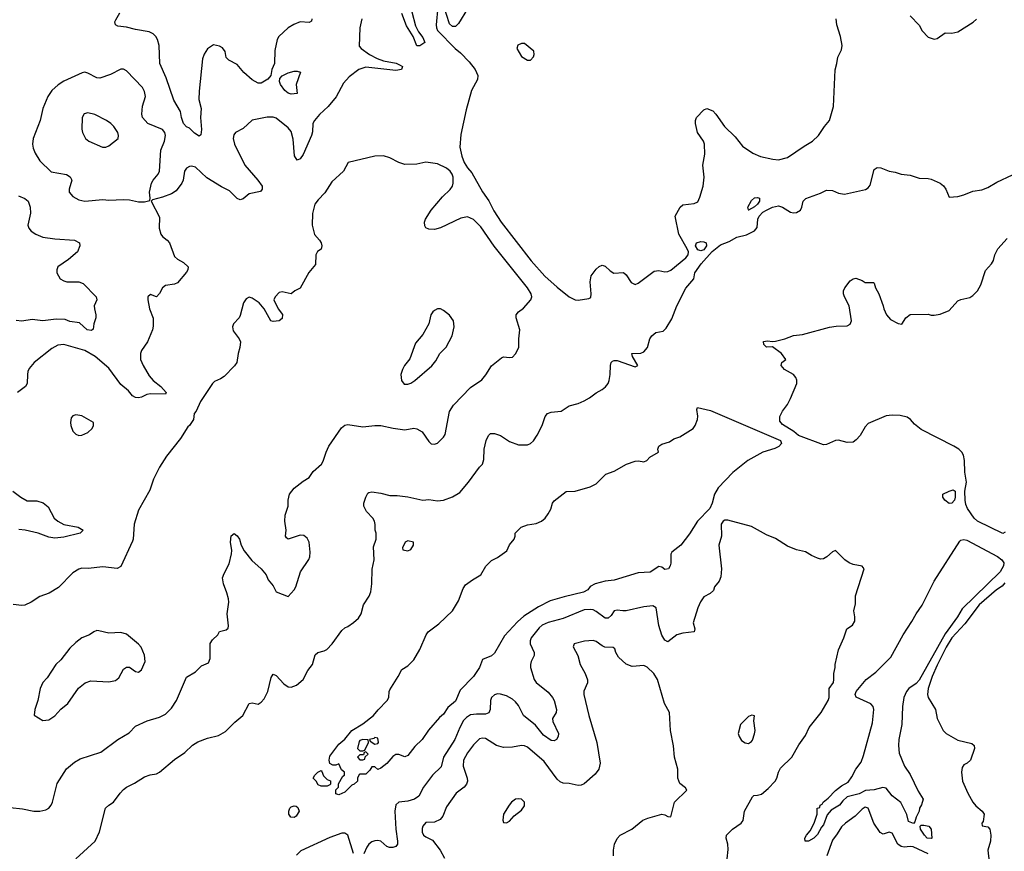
# Model space of a CAD drawing. Header units: inches. Extents: x 1473912 to 1647258, y 640388 to 773423.
# Tile 179 of 256: x 1551855 to 1558440, y 690861 to 696424. Entities that reach past the tile are written whole.
import ezdxf

# ---------------------------------------------------------------- set-up
doc = ezdxf.new("R2010")
doc.units = ezdxf.units.IN
doc.header["$MEASUREMENT"] = 0
doc.layers.add('B5659', color=7, linetype='Continuous')

msp = doc.modelspace()

# ---------------------------------------------------------------- linework, layer by layer
at = {"layer": 'B5659', "color": 5}
for points, elevation in [([(1553808.2, 696430), (1553805.5, 696414.5), (1553790, 696405.1), (1553730, 696408.7), (1553688.3, 696391.7), (1553650, 696369.6), (1553588.2, 696310), (1553577.1, 696290), (1553561.7, 696218.3), (1553559, 696130), (1553540.7, 696090), (1553534.7, 696050), (1553514.9, 696025.1), (1553470, 695998), (1553450, 695999.1), (1553410, 696021.7), (1553353.3, 696070), (1553310, 696122.8), (1553252.4, 696152.4), (1553235.8, 696170), (1553227.8, 696210), (1553210, 696235.6), (1553190, 696247.3), (1553150, 696256), (1553110, 696229.3), (1553087.7, 696192.3), (1553078, 696162), (1553053.9, 695946.1), (1553052.9, 695890), (1553067.7, 695830), (1553064.9, 695770), (1553070.2, 695689.8), (1553066.8, 695653.2), (1553056, 695644), (1553024.5, 695664.5), (1552990, 695697), (1552970, 695707.3), (1552949.8, 695730), (1552936.4, 695770), (1552931.1, 695810), (1552884.6, 695884.6), (1552834.8, 696034.8), (1552792.9, 696130), (1552786.5, 696250), (1552776.8, 696290), (1552766, 696310), (1552748.3, 696328.3), (1552721.3, 696341.3), (1552630, 696357.1), (1552570, 696373.8), (1552510, 696381.3), (1552495.1, 696390), (1552491.8, 696410), (1552496.6, 696423.4), (1552525.2, 696470)], 720), ([(1554476.6, 696476.6), (1554502.4, 696382.4), (1554521.3, 696341.3), (1554550, 696304), (1554564.7, 696270), (1554530, 696248), (1554510, 696248), (1554485.2, 696310), (1554442.5, 696382.5), (1554410, 696466)], 740), ([(1554650.6, 696510), (1554640.5, 696390), (1554642, 696370), (1554650, 696351.3), (1554767.2, 696230), (1554802, 696202), (1554861.9, 696141.9), (1554901.3, 696090), (1554918, 696050), (1554916.1, 696023.9), (1554876, 695950), (1554839.9, 695820.1), (1554805, 695655), (1554799.2, 695570), (1554812, 695510), (1554828.2, 695468.2), (1554850, 695432.4), (1554879.2, 695399.2), (1554950, 695272.9), (1554991.4, 695211.4), (1555025, 695145), (1555074.5, 695070), (1555275.6, 694810), (1555367.4, 694707.4), (1555450, 694633.8), (1555530, 694569), (1555569.7, 694550.3), (1555590, 694546.9), (1555661.6, 694558.4), (1555674.5, 694565.5), (1555676.4, 694590), (1555669.8, 694670.2), (1555675.8, 694710), (1555710, 694755.8), (1555730, 694773.4), (1555750, 694782.6), (1555770, 694776.1), (1555803.7, 694743.7), (1555827.7, 694727.7), (1555892.2, 694732.2), (1555910, 694717), (1555944.7, 694664.7), (1555970, 694652.4), (1555990, 694660.3), (1556098.6, 694741.4), (1556130, 694746.1), (1556170, 694737), (1556190, 694739.2), (1556210, 694748.3), (1556309.4, 694830), (1556324.6, 694850), (1556327.9, 694870), (1556319.9, 694890), (1556264.1, 694990), (1556238.4, 695110), (1556271.3, 695168.7), (1556290, 695185.5), (1556366.5, 695193.5), (1556390, 695205.5), (1556404.5, 695235.5), (1556426.9, 695310), (1556431.8, 695370), (1556422.5, 695450), (1556436, 695524), (1556434.5, 695590), (1556427.6, 695610), (1556388.8, 695670), (1556374, 695730), (1556374.5, 695750), (1556382, 695770), (1556430, 695820.5), (1556450, 695830.4), (1556490, 695813.7), (1556511.1, 695791.1), (1556568.7, 695708.7), (1556640, 695640), (1556690, 695578.4), (1556758.8, 695530), (1556810, 695507.9), (1556892, 695490), (1556930, 695486.5), (1556990, 695501.3), (1557101.8, 695578.2), (1557157, 695610), (1557198, 695650), (1557237.2, 695710), (1557271.2, 695748.8), (1557297.6, 695842.4), (1557307.8, 696087.8), (1557320.9, 696130), (1557327, 696173), (1557350, 696222), (1557356, 696250), (1557345.2, 696310), (1557319.3, 696390), (1557315.3, 696430)], 760), ([(1554850, 696496), (1554790, 696399), (1554770, 696379), (1554750, 696379), (1554730, 696395.3), (1554690, 696521.2)], 760), ([(1554143, 696430), (1554129.1, 696370), (1554126, 696246), (1554139.1, 696230), (1554194.9, 696190), (1554244.7, 696164.7), (1554287.6, 696147.6), (1554372.3, 696132.3), (1554400.3, 696120.3), (1554415.5, 696110), (1554409, 696090), (1554370, 696082.8), (1554170, 696106.4), (1554121.8, 696090), (1554058.9, 696041.1), (1554021, 695999), (1553971.9, 695908.1), (1553916.8, 695843.2), (1553859.4, 695790), (1553825.9, 695750), (1553816.1, 695730), (1553813.8, 695673.8), (1553807.3, 695650), (1553750, 695522), (1553730, 695492), (1553710, 695484.5), (1553693.7, 695513.7), (1553684.7, 695624.7), (1553670, 695676.2), (1553650, 695700.5), (1553570, 695765.7), (1553550, 695771.7), (1553510, 695770.9), (1553410, 695751.8), (1553350, 695696), (1553298.8, 695670), (1553286.3, 695653.7), (1553281.3, 695630), (1553290.4, 695590), (1553360.8, 695450), (1553447.4, 695350), (1553475.8, 695310), (1553477.1, 695290), (1553464.9, 695275.1), (1553390, 695258), (1553350, 695225.6), (1553330, 695217.6), (1553310, 695227.8), (1553258.3, 695278.3), (1553205.1, 695305.1), (1553105.9, 695365.9), (1553030, 695436.4), (1553003.7, 695443.7), (1552990, 695442.4), (1552970, 695430.8), (1552956.5, 695410), (1552947.3, 695350), (1552939.7, 695330), (1552900.3, 695279.7), (1552870, 695259.2), (1552810, 695235.6), (1552742, 695218), (1552734, 695210), (1552790, 695102), (1552788.4, 695030), (1552798.7, 694990), (1552810, 694973), (1552840.5, 694950), (1552857.1, 694930), (1552890, 694838.8), (1552910, 694822), (1552950, 694800.5), (1552980.4, 694770), (1552978.9, 694750), (1552970, 694734.5), (1552910, 694664.2), (1552890, 694654.7), (1552830, 694645.6), (1552810.2, 694629.8), (1552790, 694593.2), (1552770, 694569), (1552730, 694585.2), (1552711, 694570), (1552710.8, 694550), (1552723.8, 694490), (1552747.7, 694427.7), (1552747.4, 694372.6), (1552743.1, 694350), (1552708.5, 694270), (1552668.8, 694210), (1552661.7, 694190), (1552663.6, 694150), (1552679.5, 694110), (1552720.7, 694040.7), (1552747, 694010), (1552799.5, 693970), (1552834, 693930), (1552830, 693918), (1552730, 693920.3), (1552704, 693916), (1552670, 693899.1), (1552650, 693894.8), (1552630, 693896.8), (1552610, 693908.6), (1552582, 693942), (1552530, 693982.8), (1552450, 694093.6), (1552358.4, 694170), (1552289.6, 694210), (1552150, 694252), (1552110, 694247.6), (1552070, 694225.1), (1551950.6, 694130), (1551918.7, 694090), (1551909, 694070), (1551906.3, 694050), (1551905.3, 693990), (1551893, 693970), (1551840.7, 693930)], 740), ([(1557811.3, 696450), (1557870, 696386), (1557890.8, 696350), (1557930, 696306), (1557970, 696294), (1557990, 696297.3), (1558045.4, 696334.6), (1558090, 696332.4), (1558130, 696343.1), (1558232.5, 696407.5), (1558253, 696427)], 760), ([(1551790, 691154.8), (1551874.2, 691145.8), (1551950, 691130.4), (1551990, 691130.4), (1552030, 691138), (1552049.7, 691150.3), (1552065.1, 691170), (1552073.3, 691190), (1552104.5, 691315.5), (1552166.6, 691413.4), (1552222.3, 691457.8), (1552260.1, 691479.9), (1552396.6, 691523.4), (1552512, 691610), (1552587, 691653), (1552630, 691698.7), (1552706.2, 691733.8), (1552790, 691758), (1552830, 691778.7), (1552870, 691819.5), (1552904.5, 691870), (1552970, 692026), (1553030, 692062.8), (1553070, 692101), (1553117.2, 692122.8), (1553129.1, 692150.9), (1553129.5, 692250.5), (1553144.8, 692275.2), (1553179, 692310), (1553190, 692331), (1553236.5, 692343.5), (1553250, 692354), (1553252, 692370), (1553242.3, 692450), (1553252.3, 692527.7), (1553250.7, 692550), (1553241, 692590), (1553216.8, 692650), (1553211.7, 692690), (1553221.3, 692718.7), (1553254.9, 692785.1), (1553271.1, 692850), (1553272.7, 692872.7), (1553265.4, 692930), (1553270, 692971.3), (1553290, 692986), (1553310, 692971.3), (1553324, 692950), (1553334.9, 692910), (1553356.4, 692870), (1553406.3, 692806.3), (1553470.4, 692750), (1553504, 692710), (1553517.5, 692677.5), (1553550, 692636), (1553570, 692596), (1553650, 692566), (1553689.7, 692610.3), (1553700.7, 692630), (1553732.3, 692730), (1553787.9, 692812.1), (1553794.5, 692830), (1553797.1, 692862.9), (1553789.7, 692930), (1553776.2, 692956.2), (1553754.6, 692974.6), (1553730, 692976.9), (1553650, 692949.6), (1553638, 692958), (1553633.2, 692970), (1553636, 693010), (1553628.2, 693070), (1553629.7, 693110.3), (1553649.6, 693170.4), (1553649.7, 693210.3), (1553658.9, 693250), (1553690, 693290.4), (1553750, 693338), (1553790, 693360.7), (1553818.3, 693401.7), (1553873.3, 693450), (1553885.1, 693470), (1553904.4, 693530), (1553923.1, 693570), (1554007.3, 693692.7), (1554030, 693710.5), (1554050, 693716.4), (1554150, 693699.5), (1554230, 693710.4), (1554270, 693708.7), (1554351.5, 693691.5), (1554430, 693681.3), (1554490, 693692.4), (1554510, 693687.7), (1554546.2, 693666.2), (1554590, 693602.8), (1554607.1, 693587.1), (1554630, 693583.8), (1554650, 693590.5), (1554690, 693630.5), (1554701.1, 693650), (1554730, 693802.8), (1554754.9, 693845.1), (1554870, 693963.1), (1554944.7, 694015.3), (1554971.8, 694048.2), (1555011.2, 694108.8), (1555077, 694163), (1555090, 694167.7), (1555130, 694164), (1555150, 694166.8), (1555170, 694187.7), (1555193, 694230), (1555193, 694290), (1555200.5, 694350), (1555174.7, 694430), (1555176.2, 694450), (1555189.7, 694470.3), (1555224.8, 694495.2), (1555274, 694550), (1555280.9, 694570), (1555275.1, 694590), (1555251.3, 694630), (1555028.9, 694908.9), (1554938.5, 695038.5), (1554890, 695087.4), (1554850, 695104.1), (1554804, 695096), (1554670, 695031.9), (1554630, 695019.3), (1554590, 695022.4), (1554571.4, 695031.4), (1554563.8, 695043.8), (1554563, 695070), (1554569.7, 695090), (1554605.6, 695150), (1554682.2, 695237.8), (1554732.6, 695287.4), (1554748.4, 695310), (1554753.9, 695330), (1554754, 695370), (1554748.1, 695390), (1554733.3, 695410), (1554710, 695429.4), (1554650, 695459.6), (1554570, 695469.5), (1554510, 695456.9), (1554430, 695454.3), (1554390, 695467.3), (1554330, 695500.4), (1554287.1, 695512.9), (1554230, 695511.1), (1554052.2, 695467.8), (1554020.7, 695410), (1553942, 695338), (1553895.4, 695264.6), (1553850, 695219.3), (1553828.4, 695190), (1553812.3, 695127.7), (1553810.4, 695050), (1553827.2, 694987.2), (1553859.1, 694950), (1553870.5, 694930), (1553874.8, 694910), (1553870.6, 694889.4), (1553847.1, 694872.9), (1553834.8, 694850), (1553833.2, 694786.8), (1553788, 694732), (1553730, 694628), (1553694, 694610), (1553671.1, 694588.9), (1553610, 694602.7), (1553590, 694599.3), (1553562.8, 694570), (1553554.8, 694550), (1553584, 694490), (1553612.4, 694452.4), (1553610, 694425.2), (1553590, 694409.6), (1553550, 694404.5), (1553535.3, 694410), (1553489.2, 694490), (1553457, 694530), (1553410, 694561.7), (1553390, 694566.6), (1553370, 694556.3), (1553351.8, 694530), (1553330, 694444), (1553323, 694430), (1553284.4, 694390), (1553277, 694370), (1553282.3, 694342.3), (1553322.8, 694290), (1553330.7, 694270), (1553327.7, 694230), (1553315.5, 694190), (1553307, 694130), (1553292.3, 694107.7), (1553222.2, 694037.8), (1553198.7, 694021.3), (1553156.7, 694003.3), (1553144, 693990), (1553064, 693870), (1553035.3, 693804.7), (1553022, 693790), (1553018, 693750), (1552990.8, 693710), (1552978.8, 693701.2), (1552930, 693622), (1552836.7, 693503.3), (1552790.3, 693430), (1552750.5, 693350), (1552724.1, 693275.9), (1552650, 693142), (1552619.5, 693050), (1552614.4, 692950), (1552610, 692935.3), (1552530, 692766.3), (1552507.5, 692752.5), (1552410, 692764.2), (1552312.9, 692752.9), (1552270, 692755.1), (1552250, 692749.4), (1552210, 692724.5), (1552114, 692626), (1552052, 692588), (1551990, 692566.6), (1551932.3, 692527.7), (1551890, 692507.2), (1551870, 692504.5), (1551810, 692512.8)], 760), ([(1552230, 690810.8), (1552359.5, 690930), (1552388.2, 690991.8), (1552429.6, 691150), (1552450, 691170.6), (1552481.2, 691190), (1552525.6, 691250), (1552550, 691273.7), (1552569.8, 691290.2), (1552622.6, 691317.4), (1552690, 691360.4), (1552726.7, 691373.3), (1552770, 691380.4), (1552790, 691390.4), (1552890, 691475.8), (1552958.5, 691521.5), (1553010, 691570.4), (1553046.5, 691593.5), (1553110, 691618.9), (1553184, 691636), (1553230, 691661.6), (1553294.5, 691725.5), (1553347.6, 691770), (1553390, 691850.5), (1553410, 691854), (1553450, 691844.4), (1553470, 691858.7), (1553490, 691881.3), (1553513.5, 691930), (1553537, 692023), (1553550, 692046), (1553570, 692036.3), (1553621.6, 691981.6), (1553650, 691961.6), (1553670, 691959.1), (1553706.8, 691973.2), (1553750, 692011), (1553780.9, 692070), (1553813.2, 692110), (1553830, 692174.8), (1553849, 692190), (1553890, 692201.3), (1553908.4, 692211.6), (1553944.5, 692250), (1554010, 692339.1), (1554030, 692356.3), (1554050, 692364.9), (1554088.1, 692391.9), (1554119.8, 692420.2), (1554137.6, 692450), (1554155.1, 692510), (1554191.7, 692568.3), (1554202.8, 692597.2), (1554209.8, 692650.2), (1554211.1, 692748.9), (1554226, 692810), (1554221.5, 692898.5), (1554239.3, 692950), (1554239.3, 692990), (1554232.7, 693010), (1554232.3, 693047.7), (1554227, 693070), (1554217, 693090), (1554173.2, 693133.2), (1554155.6, 693170), (1554156.2, 693190), (1554170, 693231), (1554183.8, 693256.2), (1554190, 693262), (1554210, 693266), (1554270, 693256.4), (1554330, 693240.4), (1554378.9, 693241.1), (1554450, 693231.7), (1554550, 693208.9), (1554590, 693213.4), (1554650, 693206.5), (1554690, 693208.9), (1554750, 693231.7), (1554797.8, 693262.2), (1554857, 693330), (1554929.3, 693430), (1554949.5, 693450.5), (1554958, 693482), (1554960.9, 693550), (1554975.6, 693610), (1554990, 693642.8), (1555004.4, 693655.6), (1555030, 693656.4), (1555070, 693642.4), (1555130, 693603), (1555190, 693579.1), (1555250, 693580.3), (1555271.8, 693588.2), (1555290, 693606), (1555315, 693645), (1555348.5, 693710), (1555369.8, 693770.2), (1555383.6, 693790), (1555410, 693798.3), (1555475.8, 693804.2), (1555530, 693841.3), (1555590, 693856.9), (1555630, 693874.4), (1555665.8, 693894.2), (1555710, 693928.8), (1555749.8, 693950.2), (1555772.1, 693967.9), (1555789.6, 693990), (1555798, 694010), (1555804.2, 694050), (1555805.6, 694110), (1555809.7, 694130.3), (1555819.6, 694140.4), (1555830, 694144.9), (1555850, 694143.1), (1555970, 694102.8), (1555988, 694110), (1555954, 694170), (1555948.7, 694190), (1556010, 694193.1), (1556030, 694202), (1556053.3, 694230), (1556069.5, 694290), (1556082.7, 694310), (1556110, 694330.7), (1556159.3, 694340.7), (1556178.6, 694361.4), (1556217.2, 694422.8), (1556250, 694510.8), (1556310, 694627.3), (1556362.7, 694690), (1556369.7, 694730), (1556412.4, 694790), (1556485.9, 694874.1), (1556542.7, 694917.3), (1556599.3, 694940.7), (1556650, 694968.4), (1556716.2, 694983.8), (1556769.5, 695010.5), (1556786.6, 695033.4), (1556791.7, 695090), (1556800.3, 695110), (1556824.2, 695135.8), (1556849.9, 695150.1), (1556890, 695168.8), (1556930, 695177.6), (1556956, 695170), (1557010, 695136.3), (1557030, 695130.7), (1557050, 695134), (1557076, 695150), (1557086.6, 695170), (1557095.1, 695210), (1557111.5, 695228.5), (1557210, 695262.4), (1557250, 695283.7), (1557290, 695281.3), (1557330, 695262.4), (1557370, 695255.8), (1557511.7, 695288.3), (1557530, 695298.8), (1557542.4, 695317.6), (1557570, 695421), (1557590, 695435.5), (1557613.8, 695433.8), (1557670, 695410.6), (1557710, 695404), (1557750, 695390.6), (1557810, 695383.8), (1557870, 695364.4), (1557930, 695361.3), (1557950, 695355.8), (1558010, 695330.4), (1558033.3, 695313.3), (1558048, 695290), (1558070, 695236), (1558130, 695241.6), (1558170, 695251.8), (1558230, 695277.6), (1558290, 695285.5), (1558330, 695301.2), (1558390, 695336.1), (1558495.1, 695384.9)], 740), ([(1551845.8, 695245.8), (1551890, 695227), (1551912.2, 695210), (1551924.6, 695170), (1551926.7, 695130), (1551908.9, 695050), (1551915.3, 695030), (1551930.4, 695010), (1551961.6, 694990), (1552010, 694969.2), (1552090, 694958), (1552222, 694950), (1552254.8, 694930), (1552257.3, 694910), (1552240.7, 694870), (1552180.8, 694819.2), (1552110.7, 694770), (1552103, 694750), (1552104, 694730), (1552126, 694690), (1552150, 694677.3), (1552170.6, 694670.6), (1552250, 694670.4), (1552279.5, 694659.5), (1552366.8, 694570), (1552370.7, 694550), (1552353.4, 694510), (1552354, 694490), (1552364.9, 694450), (1552363, 694430), (1552350.5, 694390), (1552346.4, 694353.6), (1552335.2, 694344.8), (1552306, 694350), (1552254.9, 694394.9), (1552190, 694405.7), (1552157.9, 694417.9), (1552099.6, 694420.4), (1552010, 694409.8), (1551939.1, 694419.1), (1551870, 694407.7), (1551830.6, 694410.6)], 720), ([(1558444.7, 692995.3), (1558430, 692986), (1558261.3, 693070), (1558237.8, 693090), (1558193.3, 693153.3), (1558182, 693182), (1558177.7, 693210), (1558176.1, 693270), (1558186.3, 693330), (1558176.8, 693396.8), (1558174.7, 693474.7), (1558167, 693510), (1558156.3, 693530), (1558135.1, 693550), (1558102.9, 693570), (1557883.3, 693683.3), (1557839.1, 693719), (1557812.7, 693750), (1557790, 693765.5), (1557743.6, 693776.5), (1557690, 693779.5), (1557650, 693774.7), (1557530, 693722), (1557510, 693701), (1557476.9, 693643.1), (1557450, 693612.4), (1557430, 693598.8), (1557390, 693594.7), (1557330, 693611.6), (1557310, 693608.9), (1557250, 693583.2), (1557230, 693579.9), (1557063, 693643), (1557031.4, 693670), (1556956.2, 693716.2), (1556939.4, 693739.4), (1556937.6, 693770), (1556955.8, 693804.2), (1556990.3, 693849.7), (1557010, 693890.3), (1557052.5, 693990), (1557051.7, 694011.6), (1557044.8, 694030), (1557030, 694049.7), (1556970, 694084), (1556947.3, 694110), (1556952.7, 694130), (1556977.6, 694150), (1556949.6, 694190), (1556890, 694235.1), (1556850, 694234), (1556832, 694250), (1556829.7, 694270.3), (1556856.1, 694276.1), (1556890, 694270.6), (1556910, 694273.4), (1556972.1, 694287.9), (1557030, 694310.7), (1557090, 694318.8), (1557270, 694367.3), (1557314.4, 694374.4), (1557390, 694376), (1557410, 694386), (1557417, 694410), (1557402.7, 694510), (1557371.6, 694570), (1557364.5, 694590), (1557365.2, 694610), (1557374, 694630), (1557410, 694676), (1557430, 694690.8), (1557446.3, 694693.7), (1557490, 694678.8), (1557510, 694666.8), (1557565.4, 694665.4), (1557570, 694662), (1557578.4, 694630), (1557601.3, 694590), (1557630.6, 694510), (1557633.4, 694490), (1557653, 694450), (1557678.8, 694418.8), (1557730, 694391), (1557753.6, 694386.4), (1557782, 694430), (1557810, 694450.7), (1557930, 694453.4), (1557950, 694447.3), (1557970, 694447.7), (1558010, 694453.4), (1558070, 694479.3), (1558130, 694543), (1558150, 694552.4), (1558210, 694565.3), (1558230, 694578.4), (1558260.5, 694610), (1558283.5, 694650), (1558314.3, 694745.7), (1558353.2, 694790), (1558367, 694813), (1558376.2, 694850), (1558397, 694890), (1558459.1, 694960.9)], 720), ([(1551807.7, 693270), (1551862.8, 693230), (1551905.7, 693205.7), (1551970, 693205.2), (1552012.1, 693192.1), (1552046, 693166), (1552086.3, 693090), (1552108.8, 693068.8), (1552150, 693047.2), (1552244.7, 693030), (1552278.8, 693010), (1552275.5, 693004.5), (1552258, 692990), (1552150, 692962.7), (1552090, 692955.9), (1552050, 692963.4), (1551978.4, 692990), (1551892.3, 693010), (1551850, 693013.1)], 740), ([(1556586.6, 690810), (1556593.8, 690873.8), (1556589.8, 690909.8), (1556578.7, 690950), (1556582.9, 690970), (1556620.9, 691010), (1556679, 691050), (1556692.3, 691067.7), (1556702.7, 691130), (1556754.7, 691225.3), (1556765.7, 691234.3), (1556790, 691236.1), (1556815.4, 691244.6), (1556859.6, 691280.4), (1556908.2, 691330), (1556918.3, 691350), (1556928.8, 691391.2), (1556943.5, 691416.5), (1557018.5, 691490), (1557066, 691574), (1557110, 691635.5), (1557135.1, 691690), (1557215.1, 691790), (1557261.3, 691870), (1557268, 691890), (1557267.6, 691950), (1557296.9, 691990), (1557300.7, 692010), (1557299, 692050), (1557309.5, 692090.5), (1557308, 692110), (1557331.3, 692210), (1557366.3, 692290), (1557386, 692350), (1557425.1, 692374.9), (1557439.3, 692400.7), (1557440.7, 692430), (1557434.2, 692470), (1557444.3, 692515.7), (1557445.5, 692570), (1557502, 692750), (1557490, 692769.2), (1557430, 692779.3), (1557402, 692790), (1557374, 692810), (1557310, 692872.7), (1557290, 692864.2), (1557252.9, 692830), (1557230, 692817.7), (1557210, 692816.1), (1557190, 692821.3), (1557150, 692839.5), (1557110, 692865.4), (1557050, 692876.7), (1556990, 692902), (1556910, 692953.6), (1556850, 692978.4), (1556750, 693034.7), (1556590, 693075.7), (1556570, 693075.7), (1556560.3, 693070), (1556546.2, 693050), (1556547.4, 692970), (1556530.3, 692910), (1556547.6, 692750), (1556543.9, 692696.1), (1556531.8, 692668.2), (1556500.7, 692630), (1556494, 692606), (1556473.4, 692586.6), (1556430, 692562.7), (1556408, 692530), (1556390.4, 692489.6), (1556359.1, 692390), (1556370.7, 692350), (1556364.7, 692330), (1556290, 692320.4), (1556250.7, 692310), (1556190, 692261.6), (1556170, 692273.3), (1556150, 692307.8), (1556130, 692371.8), (1556111.5, 692490), (1556090, 692504), (1556030, 692497.3), (1555910, 692470.6), (1555888.9, 692468.9), (1555850, 692474.9), (1555830, 692470.8), (1555810, 692439.1), (1555790, 692419.8), (1555770, 692419.8), (1555710, 692466.3), (1555690, 692475.5), (1555670, 692479.6), (1555630, 692475.6), (1555490, 692418), (1555390, 692392.6), (1555350, 692373.6), (1555330, 692356.5), (1555276.5, 692290), (1555268.3, 692270), (1555269.2, 692249.2), (1555294.6, 692190), (1555295.3, 692170), (1555275.3, 692130), (1555270.3, 692110), (1555272, 692090), (1555295.8, 692010), (1555308, 691990), (1555390, 691924.9), (1555418.7, 691890), (1555429.1, 691869.1), (1555445.3, 691810), (1555442.4, 691790), (1555418.4, 691750), (1555419.5, 691730), (1555458.7, 691650), (1555457, 691630), (1555446, 691610), (1555430, 691599.7), (1555410, 691602), (1555358, 691638), (1555304.5, 691704.5), (1555223.2, 691770), (1555190, 691835.6), (1555170, 691861.8), (1555150, 691879.1), (1555110, 691901), (1555070, 691912.8), (1555050, 691914.2), (1555030, 691908), (1555010.4, 691890), (1555003.6, 691870), (1555002.3, 691810), (1554993.3, 691786.7), (1554970, 691777.6), (1554910, 691779.4), (1554870, 691773.3), (1554842.9, 691757.1), (1554823.7, 691736.3), (1554797.4, 691690), (1554765.3, 691610), (1554689.5, 691490), (1554673.6, 691426.4), (1554615.2, 691370), (1554556.1, 691290), (1554524.7, 691230), (1554495.8, 691210), (1554450, 691197.3), (1554390.8, 691189.2), (1554370, 691172.4), (1554364.4, 691130), (1554370.1, 691010), (1554382.5, 690930), (1554381.6, 690910), (1554370, 690892.6), (1554350, 690886.2), (1554327, 690887), (1554310, 690894), (1554270, 690928.4), (1554250, 690933.7), (1554230, 690932.2), (1554210, 690925.1), (1554190, 690909.7), (1554175.8, 690890), (1554155.8, 690844.2)], 740), ([(1558443.5, 692656.5), (1558425, 692635.1), (1558387.2, 692610), (1558271.4, 692510), (1558176.8, 692383.2), (1558090, 692289.2), (1558050, 692226.9), (1557990, 692106.5), (1557957.1, 692030), (1557929.6, 691950), (1557926.2, 691910), (1557931.6, 691890), (1557978.6, 691810), (1557991.5, 691750), (1558030.3, 691670), (1558050.2, 691650.2), (1558130, 691605.3), (1558222.4, 691582.4), (1558239.1, 691570), (1558241.6, 691550), (1558212.7, 691470), (1558190.7, 691450), (1558170, 691439.5), (1558157.3, 691422.7), (1558153.1, 691390), (1558159.7, 691330), (1558195.8, 691250), (1558230, 691190.4), (1558250, 691166.3), (1558292, 691130), (1558305.7, 691110), (1558298.5, 691061.5), (1558290.7, 691050), (1558291.3, 691031.3), (1558330, 691026), (1558342.8, 691010), (1558350.6, 690970), (1558347.3, 690930), (1558330.8, 690870), (1558338.4, 690790)], 740), ([(1555826, 690830), (1555825.8, 690870), (1555833.5, 690910), (1555850, 690948), (1555870, 690968.5), (1555949.6, 691010.4), (1556022, 691070), (1556055.9, 691084.1), (1556150, 691110.4), (1556170, 691106.4), (1556190, 691093.4), (1556210, 691091.3), (1556233.1, 691190), (1556316, 691270), (1556306.6, 691286.6), (1556270, 691314), (1556256.2, 691350), (1556256, 691410), (1556234, 691490), (1556226.9, 691566.9), (1556207.8, 691670), (1556200.9, 691790), (1556167.8, 691850), (1556119.3, 692010), (1556096.4, 692050), (1556052, 692092), (1556030, 692103.2), (1555950, 692097.5), (1555910, 692114.1), (1555860.3, 692160.3), (1555842.5, 692190), (1555835, 692215), (1555824.7, 692224.7), (1555767.7, 692227.7), (1555750, 692234.8), (1555710, 692265.1), (1555690, 692271.1), (1555632.2, 692267.8), (1555562.8, 692250), (1555556.3, 692230), (1555587, 692170), (1555602.8, 692110), (1555637.3, 692050), (1555651.9, 692008.1), (1555652.8, 691987.2), (1555626.6, 691933.4), (1555627.1, 691910), (1555661, 691770), (1555715.3, 691590), (1555737.3, 691450), (1555728.9, 691410), (1555703.8, 691376.2), (1555630, 691312.6), (1555610, 691303.1), (1555590, 691300.9), (1555530, 691314.7), (1555490, 691316.9), (1555470, 691327.1), (1555450, 691344.7), (1555361.4, 691461.4), (1555250, 691556.8), (1555230, 691566.4), (1555210, 691568.7), (1555150, 691558.2), (1555090, 691555.3), (1555044.2, 691570), (1554970, 691614.8), (1554950, 691618.7), (1554930, 691613.3), (1554890, 691573.5), (1554850, 691520.7), (1554823.5, 691470), (1554820.8, 691430), (1554848.3, 691350), (1554850.3, 691330), (1554843.6, 691310), (1554827.2, 691290), (1554774.6, 691250), (1554710, 691158.4), (1554684.2, 691095.8), (1554666.5, 691073.5), (1554630, 691056.3), (1554570, 691053), (1554550.5, 691030), (1554546.1, 691013.9), (1554547, 690990), (1554555.5, 690970), (1554570, 690958.4), (1554616.5, 690936.5), (1554667.6, 690870), (1554695.6, 690815.6)], 760), ([(1557930, 690843.4), (1557830, 690890.8), (1557810, 690894.5), (1557770, 690889.8), (1557750, 690893.1), (1557728.5, 690910), (1557690, 690982), (1557670, 690989.6), (1557630, 690975.1), (1557610, 690987.8), (1557568.2, 691050), (1557530, 691149.4), (1557510, 691156.3), (1557490, 691144.2), (1557443, 691097), (1557377.8, 691050), (1557350, 691024), (1557322.3, 690977.7), (1557290, 690936.1), (1557253.8, 690830)], 740), ([(1554086.9, 690846.9), (1554049.7, 690970), (1554030, 690982.8), (1554010, 690983.2), (1553930, 690953.7), (1553735.7, 690864.3), (1553704.9, 690835.1)], 740)]:
    msp.add_lwpolyline(points, dxfattribs=dict(at, elevation=elevation))
for points, elevation in [([(1555230, 696264), (1555210, 696264), (1555186.6, 696253.4), (1555178.8, 696230), (1555210, 696178), (1555250, 696152), (1555270, 696152), (1555290, 696174), (1555295.3, 696190), (1555292.5, 696212.5)], 780), ([(1552550, 696092), (1552530, 696092), (1552462.7, 696057.3), (1552390, 696032), (1552370, 696035.6), (1552310, 696066.9), (1552290, 696071.5), (1552271.9, 696068.1), (1552150, 696012.6), (1552111.1, 695988.9), (1552069.3, 695950.7), (1552042.7, 695910), (1552010, 695829.3), (1551991.6, 695748.4), (1551944.2, 695630), (1551940.3, 695590), (1551945.1, 695565.1), (1551958.7, 695530), (1551990, 695480.5), (1552065.2, 695405.2), (1552167.3, 695387.3), (1552192.4, 695372.4), (1552202.3, 695350), (1552184.9, 695290), (1552186.3, 695270), (1552210, 695241.7), (1552250, 695219), (1552290, 695210.2), (1552410, 695220.9), (1552450, 695216.5), (1552550, 695221.1), (1552590, 695217.6), (1552650, 695204.9), (1552690, 695206), (1552726, 695214), (1552728, 695230), (1552722, 695270), (1552736.9, 695330), (1552748, 695350), (1552781.7, 695390), (1552790.6, 695409.4), (1552799.2, 695550), (1552822.4, 695610), (1552829.8, 695650), (1552825.6, 695670), (1552809.7, 695690), (1552711.5, 695730), (1552675.8, 695770), (1552670.9, 695790.9), (1552675.3, 695844.7), (1552695.8, 695910), (1552690, 695944), (1552675.6, 695970), (1552570, 696080.9)], 740), ([(1553670, 695926.2), (1553650, 695932.8), (1553627.4, 695950), (1553598.9, 695990), (1553591.8, 696010), (1553595.6, 696030), (1553610, 696048.8), (1553650, 696068.9), (1553690, 696078.3), (1553710, 696080.3), (1553731.8, 696071.8), (1553704.2, 695990), (1553710, 695929.6)], 720), ([(1552310, 695801), (1552286.5, 695793.5), (1552272.2, 695770), (1552270.5, 695690.5), (1552274, 695670), (1552294, 695630), (1552316, 695610), (1552408.9, 695571.1), (1552430, 695570.8), (1552450, 695578.8), (1552512.3, 695630), (1552516.2, 695650), (1552510, 695668.7), (1552484.2, 695710), (1552465.1, 695730), (1552436.2, 695750), (1552358, 695790)], 760), ([(1556730, 695149.7), (1556726, 695150), (1556729.1, 695150.9), (1556724.7, 695170), (1556750, 695214.9), (1556770, 695231.2), (1556790, 695234.4), (1556802, 695230), (1556803.6, 695210), (1556790.1, 695189.9), (1556770, 695171)], 740), ([(1556410, 694878.2), (1556390, 694883.7), (1556374.9, 694910), (1556380.7, 694930), (1556410, 694940.8), (1556430, 694938), (1556446, 694930), (1556449.2, 694910), (1556430, 694885)], 740), ([(1554670, 694489.2), (1554650, 694489), (1554630, 694479), (1554618, 694470), (1554604.7, 694450), (1554590.5, 694389.5), (1554550, 694319), (1554500.9, 694259.1), (1554464.2, 694155.8), (1554427.7, 694110), (1554415.6, 694084.4), (1554404.4, 694050), (1554408.2, 694010), (1554425.3, 693985.3), (1554450, 693984.9), (1554470, 693992.2), (1554497, 694010), (1554611, 694109), (1554638.2, 694141.8), (1554663.6, 694190), (1554706.2, 694233.8), (1554747.3, 694310), (1554761, 694370), (1554756.4, 694410), (1554730, 694447.3), (1554690, 694479.5)], 780), ([(1556170, 692745.1), (1556150, 692761.2), (1556130, 692765.2), (1556071.2, 692728.8), (1555990, 692723.5), (1555830, 692675.3), (1555770, 692668.7), (1555702.8, 692650), (1555670, 692633.3), (1555654, 692610), (1555626.1, 692593.9), (1555495.9, 692564.1), (1555403.5, 692536.5), (1555324.5, 692495.5), (1555226.7, 692433.3), (1555183.5, 692396.5), (1555096.8, 692303.2), (1555030, 692187), (1555010, 692169.4), (1554950, 692144), (1554930.5, 692090), (1554890.4, 692030), (1554800.2, 691939.8), (1554770, 691865.6), (1554717.6, 691822.4), (1554690, 691779.3), (1554663.4, 691756.6), (1554588.1, 691671.9), (1554547.3, 691610), (1554498, 691562), (1554450, 691502), (1554430, 691494), (1554390, 691509), (1554370, 691509), (1554350, 691495.3), (1554310, 691448.7), (1554270, 691418), (1554250, 691408), (1554230, 691426), (1554210, 691426), (1554196.9, 691403.1), (1554170, 691378), (1554130, 691378), (1554125.4, 691374.6), (1554114, 691350), (1554114, 691330), (1554092, 691310), (1554076, 691304), (1554030, 691258), (1554010, 691248), (1553990, 691238), (1553970, 691246), (1553968, 691272), (1553986, 691290), (1553987.3, 691312.7), (1554016.4, 691363.6), (1554026, 691370), (1554026, 691390), (1554007.3, 691407.3), (1553990, 691446), (1553970, 691438), (1553950, 691438), (1553928.9, 691448.9), (1553924, 691470), (1553930, 691498), (1553990, 691578), (1554029.5, 691610.5), (1554075.3, 691670), (1554150, 691713.4), (1554221.2, 691770), (1554251.9, 691808.1), (1554313.2, 691870), (1554324, 691890), (1554325.2, 691930), (1554330, 691942), (1554386, 692030), (1554410, 692078), (1554450, 692102.8), (1554490, 692143), (1554530, 692210.6), (1554572.8, 692310), (1554586.6, 692330), (1554657.7, 692382.3), (1554749.6, 692470), (1554790, 692537.3), (1554820.1, 692619.9), (1554837, 692643), (1554882, 692678), (1554939.3, 692710), (1554971.7, 692768.3), (1555010, 692806), (1555050, 692826.8), (1555113.2, 692870), (1555130, 692912), (1555162, 692950), (1555168.7, 692970), (1555169, 692990), (1555208.7, 693030), (1555250, 693044), (1555310, 693053), (1555345.2, 693070), (1555369, 693090), (1555390, 693118), (1555406, 693150), (1555417.2, 693190), (1555430, 693206), (1555510, 693266.8), (1555570, 693270.8), (1555670, 693298.8), (1555710, 693318.8), (1555775.3, 693384.7), (1555830, 693403.8), (1555912.7, 693450), (1555970.3, 693470.3), (1555993.4, 693473.4), (1556030, 693466.8), (1556050, 693474.8), (1556070, 693497.3), (1556126, 693530), (1556122, 693550), (1556130, 693571.3), (1556150, 693584.7), (1556200.2, 693599.8), (1556230, 693621), (1556270, 693633), (1556358.6, 693690), (1556372.5, 693710), (1556388.5, 693750), (1556391.2, 693771.2), (1556383.7, 693816.3), (1556388.7, 693830), (1556475.8, 693810), (1556942.8, 693610), (1556949.4, 693590), (1556931.2, 693568.8), (1556904.7, 693555.3), (1556824.5, 693530), (1556724.3, 693475.7), (1556624.4, 693395.6), (1556526.5, 693293.5), (1556501.1, 693250), (1556487.1, 693190), (1556470, 693153.5), (1556387.8, 693070), (1556335, 692985), (1556276.3, 692910), (1556217, 692863), (1556210.4, 692849.6), (1556210, 692788), (1556205.5, 692770), (1556193.4, 692750)], 720), ([(1552230, 693781.6), (1552210, 693774.5), (1552199.9, 693760.1), (1552194.4, 693730), (1552195.8, 693710), (1552210, 693670.8), (1552230, 693650.6), (1552250, 693642), (1552270, 693643.8), (1552310, 693663), (1552339.3, 693690), (1552349.3, 693710), (1552349.2, 693730), (1552270, 693774.7)], 760), ([(1558070, 693188), (1558041.2, 693210), (1558029, 693230), (1558029, 693250), (1558070, 693271), (1558098, 693278), (1558111.1, 693271.1), (1558110.7, 693230.7), (1558106.8, 693210), (1558090, 693189.4)], 720), ([(1554450, 692939), (1554432, 692930), (1554414, 692890), (1554418, 692878), (1554450, 692872), (1554470, 692881), (1554488.7, 692910), (1554488, 692930)], 740), ([(1557831.6, 691048.4), (1557800.2, 691060.2), (1557787, 691107), (1557747.2, 691187.2), (1557690, 691231.8), (1557650, 691283.5), (1557627.9, 691287.9), (1557570, 691273.2), (1557512.3, 691267.7), (1557470, 691246.6), (1557390, 691226), (1557360.7, 691199.3), (1557338.3, 691170), (1557282.8, 691137.2), (1557255.5, 691104.5), (1557230, 691038), (1557216.7, 691023.3), (1557190, 690974), (1557166, 690950), (1557130, 690929.3), (1557108.9, 690928.9), (1557105.2, 690950), (1557116, 690970), (1557142, 690998), (1557169, 691050), (1557188, 691110), (1557189.2, 691150), (1557205.2, 691154.8), (1557209.4, 691170), (1557222.5, 691177.5), (1557229.5, 691190), (1557262.8, 691217.2), (1557310, 691268.5), (1557350, 691299.1), (1557396.3, 691323.7), (1557420.6, 691359.4), (1557446.6, 691410), (1557481.6, 691458.4), (1557497.5, 691502.5), (1557559, 691721), (1557568, 691810), (1557562.3, 691830), (1557547.4, 691847.4), (1557450, 691891.8), (1557441.8, 691910), (1557448.1, 691930), (1557515.8, 692010), (1557581, 692059), (1557679.9, 692160.1), (1557762.9, 692310), (1557821.7, 692398.3), (1557849.3, 692450.7), (1557891.5, 692508.5), (1557970, 692667.9), (1558143.5, 692936.5), (1558150, 692942.6), (1558170, 692947.9), (1558190, 692942.2), (1558393.4, 692833.4), (1558423, 692810), (1558436.1, 692790), (1558435.2, 692770), (1558413, 692730), (1558157.9, 692482.1), (1558127.5, 692430), (1558044.3, 692315.7), (1557870, 692005.7), (1557850, 691982.7), (1557802, 691950), (1557786.7, 691930), (1557768.2, 691890), (1557759.2, 691830), (1557755.2, 691710), (1557733.4, 691610), (1557731.3, 691570), (1557736.9, 691516.9), (1557771.7, 691431.7), (1557810, 691374.8), (1557862.9, 691262.9), (1557898, 691210), (1557887.1, 691172.9), (1557872, 691150), (1557871.1, 691128.9), (1557851.3, 691090), (1557842, 691058)], 720), ([(1552370, 692337.2), (1552350, 692329.2), (1552321, 692310), (1552270, 692288.2), (1552230, 692258.5), (1552190, 692219.1), (1552130, 692143), (1552096.5, 692110), (1552037.6, 692022.4), (1552010.5, 691990), (1551990.7, 691950), (1551976.3, 691870), (1551954.8, 691810), (1551951.3, 691771.3), (1552010, 691737.3), (1552050, 691741.3), (1552090, 691768.5), (1552128.9, 691811.1), (1552176.3, 691850), (1552248.2, 691951.8), (1552292.6, 691987.4), (1552330, 692000.9), (1552450, 691994.9), (1552495.2, 692004.8), (1552518, 692022), (1552550, 692078.8), (1552570, 692094), (1552590, 692093.4), (1552630, 692064.7), (1552650, 692058.8), (1552670, 692074.8), (1552693.3, 692130), (1552690, 692174), (1552667.3, 692227.3), (1552650, 692247), (1552570, 692314.5), (1552530, 692324.5), (1552450, 692320.7), (1552383.5, 692336.5)], 780), ([(1556752.1, 691772.1), (1556730, 691764), (1556676, 691710), (1556661, 691650), (1556666, 691630), (1556682.5, 691602.5), (1556706.3, 691586.3), (1556730, 691581.3), (1556750, 691595.3), (1556755.4, 691604.6), (1556770, 691646), (1556773.4, 691670), (1556765.1, 691734.9), (1556768.4, 691768.4)], 760), ([(1554150, 691608.7), (1554130, 691602), (1554125.2, 691594.8), (1554114, 691550), (1554130, 691534), (1554150, 691534), (1554162, 691538), (1554188, 691590), (1554186, 691606)], 720), ([(1554230, 691622), (1554223.5, 691616.5), (1554194, 691610), (1554198, 691598), (1554230, 691578), (1554250, 691582), (1554254, 691590), (1554250, 691618)], 720), ([(1554170, 691526), (1554158, 691522), (1554154, 691506), (1554130, 691506), (1554114, 691490), (1554130, 691474), (1554150, 691474), (1554162, 691478), (1554166, 691494), (1554186, 691510)], 720), ([(1553870, 691298), (1553850, 691306), (1553838, 691330), (1553818, 691350), (1553828, 691370), (1553848, 691390), (1553870, 691402), (1553876, 691396), (1553886, 691366), (1553910, 691342), (1553932.7, 691332.7), (1553934, 691310), (1553930, 691306), (1553910, 691298)], 720), ([(1555190, 691212.7), (1555170, 691209.3), (1555144.9, 691190), (1555127.3, 691170), (1555091, 691110), (1555086, 691070), (1555090, 691054), (1555110, 691052), (1555130, 691062), (1555162, 691098), (1555210, 691136), (1555230, 691164.7), (1555231.6, 691190), (1555210, 691209.3)], 780), ([(1553690, 691088), (1553668, 691090), (1553655.3, 691110), (1553655.3, 691130), (1553662, 691150), (1553670, 691158), (1553690, 691164.7), (1553703.6, 691163.6), (1553715.3, 691155.3), (1553724.7, 691130), (1553703.6, 691096.4)], 720), ([(1557950, 690947), (1557923.6, 690950), (1557905.1, 690970), (1557879, 691010), (1557878, 691030), (1557884.7, 691035.3), (1557902.7, 691037.3), (1557936, 691030), (1557950.6, 691010), (1557954.8, 690950)], 720)]:
    msp.add_lwpolyline(points, close=True, dxfattribs=dict(at, elevation=elevation))

doc.saveas('drawing.dxf')
